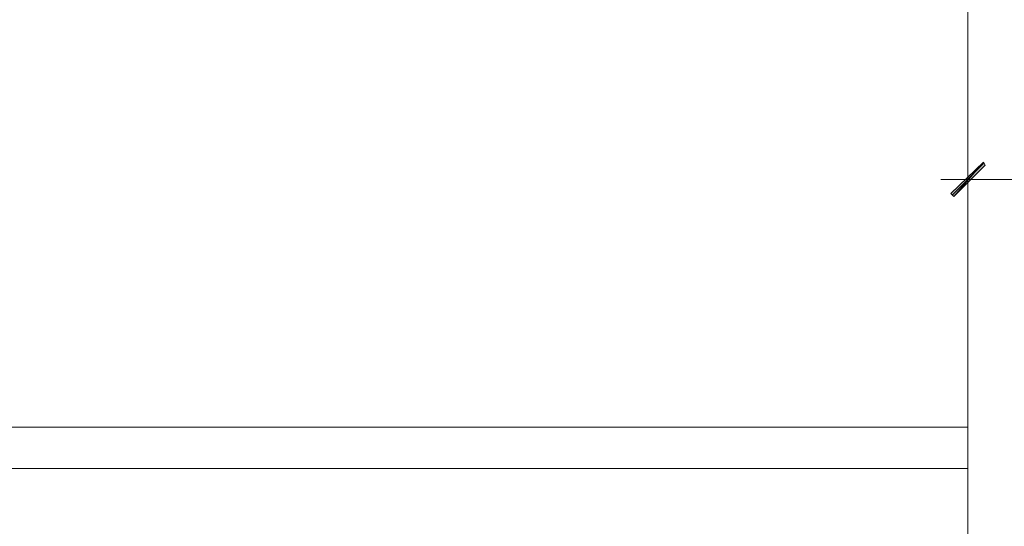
# Model space of a CAD drawing. Header units: inches. Extents: x -1441 to 3871, y -4351 to 2413.
# Tile 182 of 256: x -796 to -503, y 462 to 612. Entities that reach past the tile are written whole.
import ezdxf

# ---------------------------------------------------------------- set-up
doc = ezdxf.new("R2010")
doc.units = ezdxf.units.IN
doc.header["$MEASUREMENT"] = 0
doc.layers.add('at_Entity', color=7, linetype='Continuous')
doc.layers.add('at_Solid', color=7, linetype='Continuous')

msp = doc.modelspace()

# ---------------------------------------------------------------- hatches: boundary and pattern name
at = {"layer": 'at_Solid', "lineweight": 15}
for points in [[(-518.89087, 560.4789), (-518.0465, 559.66793), (-509.15918, 569.82896)], [(-518.0465, 559.66793), (-509.15918, 569.82896), (-508.73461, 568.97028)]]:
    msp.add_hatch(color=7, dxfattribs=at).paths.add_polyline_path(points)

# ---------------------------------------------------------------- linework, layer by layer
at = {"layer": 'at_Entity', "color": 7, "lineweight": 15}
for p, q in [((-513.81513, 750.96251), (-513.81513, 450.85423)), ((-513.81513, 557.09189), (-513.81513, 572.3573)), ((-509.15918, 569.82896), (-518.89087, 560.4789)), ((-509.15918, 569.39962), (-518.47107, 560.04956)), ((-518.0465, 559.66793), (-509.15918, 569.82896)), ((-518.0465, 559.66793), (-509.15918, 569.82896)), ((-508.73461, 568.97028), (-518.0465, 559.66793)), ((-509.15918, 569.82896), (-508.73461, 568.97028)), ((-505.3476, 564.72459), (-521.85808, 564.72459)), ((-474.44947, 564.72459), (-508.31004, 564.72459)), ((-518.89087, 560.4789), (-518.0465, 559.66793)), ((-1011.60083, 491.06903), (-513.81513, 491.06903)), ((-513.81513, 478.809), (-1011.60083, 478.809))]:
    msp.add_line(p, q, dxfattribs=at)

doc.saveas('drawing.dxf')
